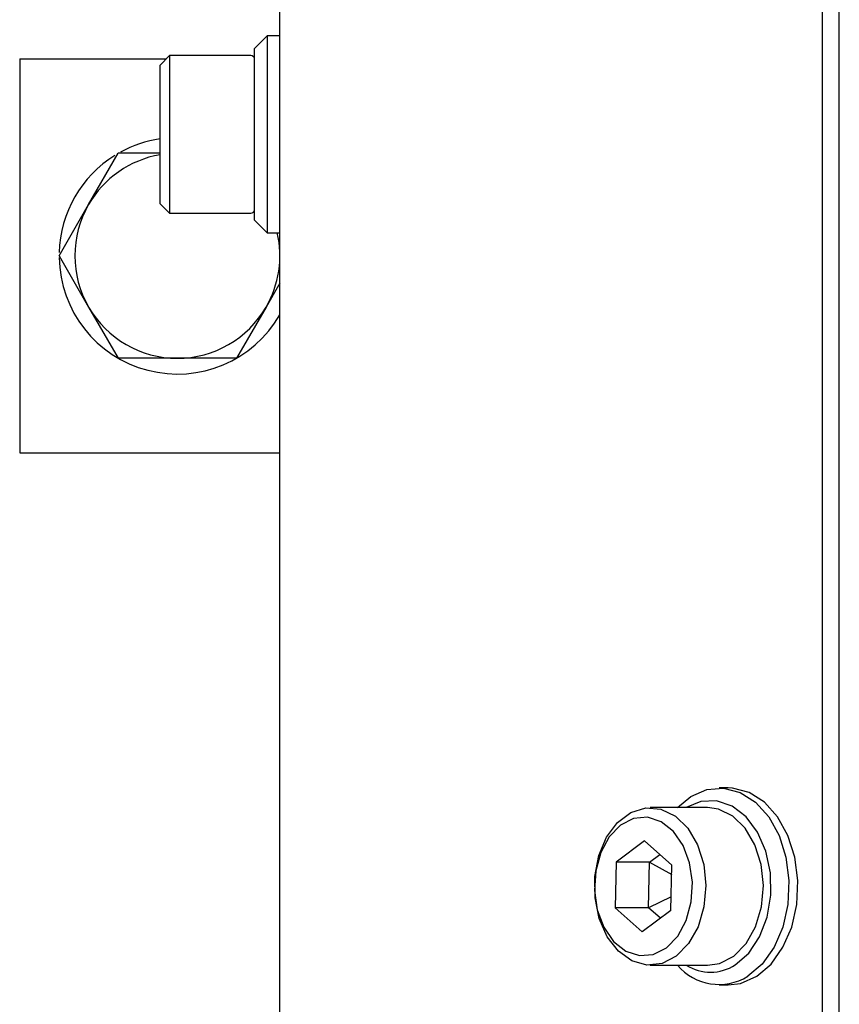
# Model space of a CAD drawing. Header units: millimetres. Extents: x 5 to 414, y 6 to 290.
# Tile 21 of 107: x 76 to 86, y 171 to 183. Entities that reach past the tile are written whole.
import ezdxf

# ---------------------------------------------------------------- set-up
doc = ezdxf.new("R2010")
doc.units = ezdxf.units.MM

msp = doc.modelspace()

# ---------------------------------------------------------------- linework, layer by layer
at = {"color": 7, "linetype": 'Continuous', "lineweight": 25}
for p, q in [((78.9296, 166.6436), (78.9296, 228.0436)), ((85.8126, 166.2436), (85.8126, 227.8436)), ((86.0247, 166.2436), (86.0247, 227.8436)), ((78.7696, 182.8336), (78.6096, 182.6736)), ((78.9296, 182.8336), (78.7696, 182.8336)), ((78.7696, 182.8336), (78.7696, 180.4323)), ((78.6096, 180.5797), (78.6096, 182.6736)), ((75.6296, 182.5436), (75.6296, 177.5436)), ((75.6296, 182.5436), (77.4896, 182.5436)), ((77.5296, 182.5836), (77.4096, 182.4636)), ((78.5596, 182.5836), (77.5296, 182.5836)), ((77.5296, 182.5836), (77.5296, 181.8208)), ((78.6086, 182.5436), (78.6096, 182.5436)), ((77.4096, 181.7923), (77.4096, 182.4636)), ((77.4096, 180.7036), (77.4096, 181.7923)), ((77.5296, 181.8208), (77.5296, 180.5836)), ((76.5038, 180.6936), (76.879, 181.3436)), ((76.1285, 180.0436), (76.5038, 180.6936)), ((77.4096, 180.7036), (77.5296, 180.5836)), ((77.5296, 180.5836), (78.5596, 180.5836)), ((78.6096, 180.4936), (78.6096, 180.5797)), ((78.6096, 180.4936), (78.7696, 180.3336)), ((78.7696, 180.4323), (78.7696, 180.3336)), ((78.7696, 180.3336), (78.9296, 180.3336)), ((76.1285, 180.0436), (76.5038, 179.3936)), ((78.9296, 179.6953), (78.7554, 179.3936)), ((76.5038, 179.3936), (76.879, 178.7436)), ((78.7554, 179.3936), (78.3802, 178.7436)), ((75.6296, 177.5436), (78.9296, 177.5436)), ((84.6158, 173.2936), (84.5027, 173.2936)), ((84.3542, 173.0436), (83.6259, 173.0436)), ((83.5558, 172.6206), (83.1951, 172.3502)), ((83.5558, 172.6206), (83.9017, 172.314)), ((83.6193, 172.3502), (83.7502, 172.4483)), ((83.1951, 172.3502), (83.1803, 171.7732)), ((83.6193, 172.3502), (83.1951, 172.3502)), ((83.6046, 171.7732), (83.6193, 172.3502)), ((83.6193, 172.3502), (83.8987, 172.1945)), ((83.887, 171.7371), (83.9017, 172.314)), ((83.8914, 171.9105), (83.6046, 171.7732)), ((83.5263, 171.4666), (83.1803, 171.7732)), ((83.6046, 171.7732), (83.1803, 171.7732)), ((83.7561, 171.6389), (83.6046, 171.7732)), ((83.887, 171.7371), (83.5263, 171.4666)), ((83.6259, 171.0436), (84.3542, 171.0436)), ((84.5027, 170.7936), (84.6158, 170.7936))]:
    msp.add_line(p, q, dxfattribs=at)
at = {"color": 7, "linetype": 'Continuous', "lineweight": 25, "flags": 128}
for points in [[(83.9724, 173.0436), (84.1417, 173.1846), (84.3453, 173.2736), (84.558, 173.2912), (84.7675, 173.2362), (84.9616, 173.1119), (85.1291, 172.9255), (85.2601, 172.6879), (85.3471, 172.4129), (85.3851, 172.1163), (85.3717, 171.8156), (85.3079, 171.5281), (85.1973, 171.2705), (85.0463, 171.0579), (84.8637, 170.9026), (84.8637, 170.9026)], [(84.9768, 170.9026), (85.1594, 171.0579), (85.3104, 171.2705), (85.421, 171.5281), (85.4849, 171.8156), (85.4982, 172.1163), (85.4603, 172.4129), (85.3732, 172.6879), (85.2422, 172.9255), (85.0748, 173.1119), (84.8806, 173.2362), (84.6711, 173.2912), (84.6158, 173.2936)], [(84.7043, 171.0487), (84.8757, 171.1978), (85.0139, 171.4045), (85.1096, 171.6548), (85.1562, 171.9316), (85.1506, 172.2161), (85.0931, 172.4888), (84.9876, 172.7311), (84.8414, 172.9266), (84.6644, 173.0619), (84.4687, 173.1278), (84.2676, 173.1199), (84.0829, 173.0436)], [(83.9571, 171.1601), (83.7762, 171.0665), (83.5842, 171.0453), (83.3953, 171.0982), (83.2235, 171.2213), (83.0816, 171.4053), (82.98, 171.6366), (82.9263, 171.8981), (82.9245, 172.1705), (82.9747, 172.4334), (83.0732, 172.6674), (83.2127, 172.8551), (83.3828, 172.9827), (83.571, 173.0406), (83.7632, 173.0246), (83.9453, 172.9358), (84.1036, 172.7808), (84.2266, 172.5712), (84.3049, 172.3224), (84.3329, 172.053), (84.3085, 171.7829), (84.2335, 171.5321), (84.1133, 171.3192), (83.9571, 171.1601)], [(84.6854, 171.1601), (84.8417, 171.3192), (84.9618, 171.5321), (85.0368, 171.7829), (85.0613, 172.053), (85.0333, 172.3224), (84.9549, 172.5712), (84.832, 172.7808), (84.6736, 172.9358), (84.4915, 173.0246), (84.3542, 173.0436)], [(83.8325, 171.2661), (83.9756, 171.4137), (84.0834, 171.6124), (84.1474, 171.846), (84.1622, 172.0956), (84.1267, 172.3409), (84.0437, 172.5622), (83.92, 172.7415), (83.7656, 172.8643), (83.5931, 172.9205), (83.4163, 172.9057), (83.2496, 172.8211), (83.1065, 172.6735), (82.9986, 172.4748), (82.9347, 172.2413), (82.9198, 171.9917), (82.9554, 171.7463), (83.0383, 171.525), (83.162, 171.3457), (83.3164, 171.223), (83.489, 171.1667), (83.6658, 171.1815), (83.8325, 171.2661)], [(84.3542, 171.0436), (84.5046, 171.0665), (84.6854, 171.1601)], [(84.6158, 170.7936), (84.7732, 170.8136), (84.9768, 170.9026)]]:
    msp.add_lwpolyline(points, dxfattribs=at)
at = {"color": 7, "linetype": 'Continuous', "lineweight": 25}
for centre, radius, start, end in [((78.5596, 182.5336), 0.05, 0, 90), ((77.6296, 180.0436), 1.5, 98.4338, 118.80439), ((77.6296, 180.0436), 1.5, 121.90308, 178.41746), ((77.6296, 180.0436), 1.3, 99.7431, 150), ((77.6296, 180.0436), 1.3, 150, 210), ((78.5596, 180.6336), 0.05, 270, 0), ((77.6296, 180.0436), 1.3, 330, 12.88982), ((77.6296, 180.0436), 1.5, 180.88256, 330.07357), ((77.6296, 180.0436), 1.3, 210, 270), ((77.6296, 180.0436), 1.3, 270, 330), ((84.5007, 171.4961), 0.6956, 220.57236, 301.44806), ((84.3897, 171.5292), 0.5744, 237.71421, 303.21562)]:
    msp.add_arc(centre, radius, start, end, dxfattribs=at)
for points, knots in [([(77.4096, 181.3436), (77.2933, 181.3436), (77.1152, 181.3436), (76.9398, 181.3436), (76.879, 181.3436)], [0, 0, 0, 0, 0.6533174, 1, 1, 1, 1]), ([(77.6296, 178.7436), (77.4396, 178.7436), (77.1878, 178.7436), (76.9399, 178.7436), (76.879, 178.7436)], [0, 0, 0, 0, 0.7546767, 1, 1, 1, 1]), ([(78.3802, 178.7436), (78.3724, 178.7436), (78.125, 178.7436), (77.8733, 178.7436), (77.6296, 178.7436)], [0, 0, 0, 0, 0.03148504, 1, 1, 1, 1])]:
    msp.add_open_spline(points, degree=3, knots=knots, dxfattribs=at)

doc.saveas('drawing.dxf')
